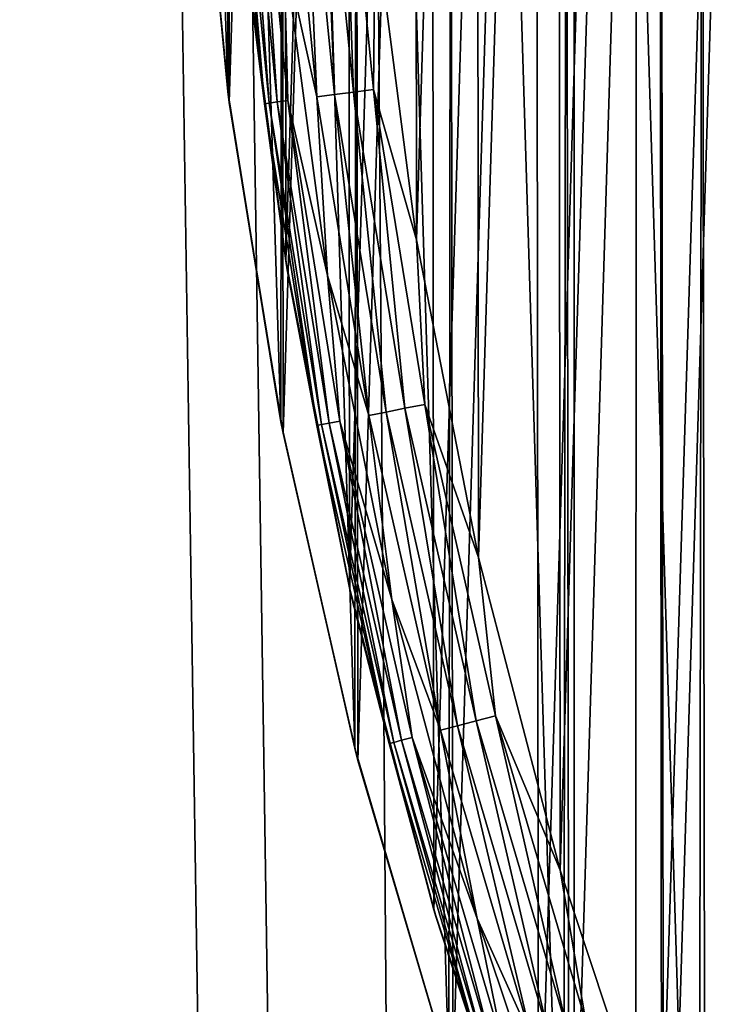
# Model space of a CAD drawing. Header units: millimetres. Extents: x -400 to 400, y -400 to 400.
# Tile 15 of 95: x -82 to -71, y -24 to -9. Entities that reach past the tile are written whole.
import ezdxf

# ---------------------------------------------------------------- set-up
doc = ezdxf.new("R2010")
doc.units = ezdxf.units.MM
doc.header["$LTSCALE"] = 52.148148
for name, color, linetype in [('1', 7, 'CONTINUOUS'), ('17', 7, 'CONTINUOUS'), ('2', 7, 'CONTINUOUS'), ('21', 7, 'CONTINUOUS'), ('22', 7, 'CONTINUOUS'), ('38', 7, 'CONTINUOUS'), ('39', 7, 'CONTINUOUS'), ('40', 7, 'CONTINUOUS'), ('43', 7, 'CONTINUOUS'), ('45', 7, 'CONTINUOUS')]:
    doc.layers.add(name, color=color, linetype=linetype)

msp = doc.modelspace()

# ---------------------------------------------------------------- linework, layer by layer
at = {"layer": '1', "color": 253, "linetype": 'Continuous', "true_color": 0x9ca8ab}
for points in [[(-73.072, 393.269, -2.674), (-61.08, -395.309, -1.866), (-67.019, 394.347, -2.249), (-73.072, 393.269, -2.674)], [(-79.119, 392.095, -3.136), (-73.182, -393.248, -2.68), (-73.072, 393.269, -2.674), (-79.119, 392.095, -3.136)], [(-73.182, -393.248, -2.68), (-61.08, -395.309, -1.866), (-73.072, 393.269, -2.674), (-73.182, -393.248, -2.68)], [(-85.157, 390.827, -3.634), (-73.182, -393.248, -2.68), (-79.119, 392.095, -3.136), (-85.157, 390.827, -3.634)], [(-85.235, -390.813, -3.638), (-73.182, -393.248, -2.68), (-85.157, 390.827, -3.634), (-85.235, -390.813, -3.638)]]:
    msp.add_3dface(points, dxfattribs=at)
at = {"layer": '17', "color": 253, "linetype": 'Continuous', "true_color": 0x9ca8ab}
for points in [[(-78.366, -9.983, 472.043), (-78.842, -4.977, 472.043), (-78.832, -5.138, 470.543), (-78.366, -9.983, 472.043)], [(-78.344, -10.148, 470.543), (-78.366, -9.983, 472.043), (-78.832, -5.138, 470.543), (-78.344, -10.148, 470.543)], [(-77.565, -14.973, 472.043), (-78.366, -9.983, 472.043), (-78.344, -10.148, 470.543), (-77.565, -14.973, 472.043)], [(-77.531, -15.146, 470.543), (-77.565, -14.973, 472.043), (-78.344, -10.148, 470.543), (-77.531, -15.146, 470.543)], [(-76.448, -19.91, 472.043), (-77.565, -14.973, 472.043), (-77.531, -15.146, 470.543), (-76.448, -19.91, 472.043)], [(-76.4, -20.094, 470.543), (-76.448, -19.91, 472.043), (-77.531, -15.146, 470.543), (-76.4, -20.094, 470.543)], [(-75.026, -24.739, 472.043), (-76.448, -19.91, 472.043), (-76.4, -20.094, 470.543), (-75.026, -24.739, 472.043)], [(-74.962, -24.933, 470.543), (-75.026, -24.739, 472.043), (-76.4, -20.094, 470.543), (-74.962, -24.933, 470.543)]]:
    msp.add_3dface(points, dxfattribs=at)
at = {"layer": '2', "color": 253, "linetype": 'Continuous', "true_color": 0x9ca8ab}
for points in [[(-72.084, 393.428, -4.106), (-60.18, 395.429, -3.316), (-60.373, -395.406, -3.326), (-72.084, 393.428, -4.106)], [(-83.909, 391.079, -5.033), (-72.084, 393.428, -4.106), (-72.296, -393.393, -4.12), (-83.909, 391.079, -5.033)], [(-72.296, -393.393, -4.12), (-72.084, 393.428, -4.106), (-60.373, -395.406, -3.326), (-72.296, -393.393, -4.12)], [(-84.167, -391.021, -5.053), (-83.909, 391.079, -5.033), (-72.296, -393.393, -4.12), (-84.167, -391.021, -5.053)]]:
    msp.add_3dface(points, dxfattribs=at)
at = {"layer": '21', "color": 253, "linetype": 'Continuous', "true_color": 0x9ca8ab}
for points in [[(-68.799, 38.828, 472.043), (-71.142, 34.341, 472.043), (-68.924, -38.606, 472.043), (-68.799, 38.828, 472.043)], [(-71.142, 34.341, 472.043), (-73.205, 29.689, 472.043), (-71.247, -34.125, 472.043), (-71.142, 34.341, 472.043)], [(-71.142, 34.341, 472.043), (-71.247, -34.125, 472.043), (-68.924, -38.606, 472.043), (-71.142, 34.341, 472.043)], [(-73.205, 29.689, 472.043), (-74.962, 24.933, 472.043), (-73.289, -29.483, 472.043), (-73.205, 29.689, 472.043)], [(-73.205, 29.689, 472.043), (-73.289, -29.483, 472.043), (-71.247, -34.125, 472.043), (-73.205, 29.689, 472.043)], [(-74.962, 24.933, 472.043), (-76.4, 20.094, 472.043), (-75.026, -24.739, 472.043), (-74.962, 24.933, 472.043)], [(-74.962, 24.933, 472.043), (-75.026, -24.739, 472.043), (-73.289, -29.483, 472.043), (-74.962, 24.933, 472.043)], [(-76.4, 20.094, 472.043), (-77.531, 15.146, 472.043), (-76.448, -19.91, 472.043), (-76.4, 20.094, 472.043)], [(-76.4, 20.094, 472.043), (-76.448, -19.91, 472.043), (-75.026, -24.739, 472.043), (-76.4, 20.094, 472.043)], [(-77.531, 15.146, 472.043), (-78.344, 10.148, 472.043), (-77.565, -14.973, 472.043), (-77.531, 15.146, 472.043)], [(-77.531, 15.146, 472.043), (-77.565, -14.973, 472.043), (-76.448, -19.91, 472.043), (-77.531, 15.146, 472.043)], [(-78.344, 10.148, 472.043), (-78.832, 5.138, 472.043), (-78.366, -9.983, 472.043), (-78.344, 10.148, 472.043)], [(-78.344, 10.148, 472.043), (-78.366, -9.983, 472.043), (-77.565, -14.973, 472.043), (-78.344, 10.148, 472.043)], [(-78.832, 5.138, 472.043), (-78.842, -4.977, 472.043), (-78.366, -9.983, 472.043), (-78.832, 5.138, 472.043)]]:
    msp.add_3dface(points, dxfattribs=at)
at = {"layer": '22', "color": 253, "linetype": 'Continuous', "true_color": 0x9ca8ab}
for points in [[(-71.142, -34.341, 470.543), (-71.247, 34.125, 470.543), (-68.924, 38.606, 470.543), (-71.142, -34.341, 470.543)], [(-68.799, -38.828, 470.543), (-71.142, -34.341, 470.543), (-68.924, 38.606, 470.543), (-68.799, -38.828, 470.543)], [(-73.205, -29.689, 470.543), (-73.289, 29.483, 470.543), (-71.247, 34.125, 470.543), (-73.205, -29.689, 470.543)], [(-71.142, -34.341, 470.543), (-73.205, -29.689, 470.543), (-71.247, 34.125, 470.543), (-71.142, -34.341, 470.543)], [(-74.962, -24.933, 470.543), (-75.026, 24.739, 470.543), (-73.289, 29.483, 470.543), (-74.962, -24.933, 470.543)], [(-73.205, -29.689, 470.543), (-74.962, -24.933, 470.543), (-73.289, 29.483, 470.543), (-73.205, -29.689, 470.543)], [(-76.4, -20.094, 470.543), (-76.448, 19.91, 470.543), (-75.026, 24.739, 470.543), (-76.4, -20.094, 470.543)], [(-74.962, -24.933, 470.543), (-76.4, -20.094, 470.543), (-75.026, 24.739, 470.543), (-74.962, -24.933, 470.543)], [(-77.531, -15.146, 470.543), (-77.565, 14.973, 470.543), (-76.448, 19.91, 470.543), (-77.531, -15.146, 470.543)], [(-76.4, -20.094, 470.543), (-77.531, -15.146, 470.543), (-76.448, 19.91, 470.543), (-76.4, -20.094, 470.543)], [(-78.344, -10.148, 470.543), (-78.366, 9.983, 470.543), (-77.565, 14.973, 470.543), (-78.344, -10.148, 470.543)], [(-77.531, -15.146, 470.543), (-78.344, -10.148, 470.543), (-77.565, 14.973, 470.543), (-77.531, -15.146, 470.543)], [(-78.344, -10.148, 470.543), (-78.832, -5.138, 470.543), (-78.366, 9.983, 470.543), (-78.344, -10.148, 470.543)]]:
    msp.add_3dface(points, dxfattribs=at)
at = {"layer": '38', "linetype": 'Continuous'}
for points in [[(-71.855, 26.246, 496.043), (-71.811, -26.366, 496.043), (-70.019, 30.804, 496.043), (-71.855, 26.246, 496.043)], [(-71.811, -26.366, 496.043), (-69.976, -30.904, 496.043), (-70.019, 30.804, 496.043), (-71.811, -26.366, 496.043)], [(-73.383, 21.614, 496.043), (-73.342, -21.752, 496.043), (-71.855, 26.246, 496.043), (-73.383, 21.614, 496.043)], [(-73.342, -21.752, 496.043), (-71.811, -26.366, 496.043), (-71.855, 26.246, 496.043), (-73.342, -21.752, 496.043)], [(-74.613, 16.873, 496.043), (-74.578, -17.026, 496.043), (-73.383, 21.614, 496.043), (-74.613, 16.873, 496.043)], [(-74.578, -17.026, 496.043), (-73.342, -21.752, 496.043), (-73.383, 21.614, 496.043), (-74.578, -17.026, 496.043)], [(-75.541, 12.057, 496.043), (-75.515, -12.225, 496.043), (-74.613, 16.873, 496.043), (-75.541, 12.057, 496.043)], [(-75.515, -12.225, 496.043), (-74.578, -17.026, 496.043), (-74.613, 16.873, 496.043), (-75.515, -12.225, 496.043)], [(-76.141, -7.402, 496.043), (-75.515, -12.225, 496.043), (-75.541, 12.057, 496.043), (-76.141, -7.402, 496.043)]]:
    msp.add_3dface(points, dxfattribs=at)
at = {"layer": '39', "linetype": 'Continuous'}
for points in [[(-78.299, -5.259, 494.356), (-77.814, -10.166, 494.356), (-78.226, -5.255, 494.661), (-78.299, -5.259, 494.356)], [(-77.814, -10.166, 494.356), (-78.299, -5.259, 494.356), (-78.122, -7.693, 494.043), (-77.814, -10.166, 494.356)], [(-78.226, -5.255, 494.661), (-77.741, -10.156, 494.661), (-78.106, -5.247, 494.951), (-78.226, -5.255, 494.661)], [(-78.226, -5.255, 494.661), (-77.814, -10.166, 494.356), (-77.741, -10.156, 494.661), (-78.226, -5.255, 494.661)], [(-78.106, -5.247, 494.951), (-77.622, -10.14, 494.951), (-77.942, -5.236, 495.219), (-78.106, -5.247, 494.951)], [(-78.106, -5.247, 494.951), (-77.741, -10.156, 494.661), (-77.622, -10.14, 494.951), (-78.106, -5.247, 494.951)], [(-77.942, -5.236, 495.219), (-77.622, -10.14, 494.951), (-77.459, -10.119, 495.219), (-77.942, -5.236, 495.219)], [(-77.942, -5.236, 495.219), (-77.459, -10.119, 495.219), (-77.522, -7.81, 495.457), (-77.942, -5.236, 495.219)], [(-77.47, -12.676, 494.043), (-77.814, -10.166, 494.356), (-78.122, -7.693, 494.043), (-77.47, -12.676, 494.043)], [(-77.522, -7.81, 495.457), (-77.459, -10.119, 495.219), (-76.862, -12.761, 495.457), (-77.522, -7.81, 495.457)], [(-77.622, -10.14, 494.951), (-76.832, -14.994, 494.951), (-77.459, -10.119, 495.219), (-77.622, -10.14, 494.951)], [(-77.459, -10.119, 495.219), (-76.832, -14.994, 494.951), (-76.671, -14.963, 495.219), (-77.459, -10.119, 495.219)], [(-77.459, -10.119, 495.219), (-76.671, -14.963, 495.219), (-76.862, -12.761, 495.457), (-77.459, -10.119, 495.219)], [(-77.814, -10.166, 494.356), (-77.022, -15.031, 494.356), (-77.741, -10.156, 494.661), (-77.814, -10.166, 494.356)], [(-77.022, -15.031, 494.356), (-77.814, -10.166, 494.356), (-77.47, -12.676, 494.043), (-77.022, -15.031, 494.356)], [(-77.741, -10.156, 494.661), (-76.95, -15.017, 494.661), (-77.622, -10.14, 494.951), (-77.741, -10.156, 494.661)], [(-77.741, -10.156, 494.661), (-77.022, -15.031, 494.356), (-76.95, -15.017, 494.661), (-77.741, -10.156, 494.661)], [(-77.622, -10.14, 494.951), (-76.95, -15.017, 494.661), (-76.832, -14.994, 494.951), (-77.622, -10.14, 494.951)], [(-76.5, -17.607, 494.043), (-77.022, -15.031, 494.356), (-77.47, -12.676, 494.043), (-76.5, -17.607, 494.043)], [(-76.862, -12.761, 495.457), (-76.671, -14.963, 495.219), (-75.887, -17.659, 495.457), (-76.862, -12.761, 495.457)], [(-77.022, -15.031, 494.356), (-75.927, -19.838, 494.356), (-76.95, -15.017, 494.661), (-77.022, -15.031, 494.356)], [(-75.927, -19.838, 494.356), (-77.022, -15.031, 494.356), (-76.5, -17.607, 494.043), (-75.927, -19.838, 494.356)], [(-76.95, -15.017, 494.661), (-75.856, -19.82, 494.661), (-76.832, -14.994, 494.951), (-76.95, -15.017, 494.661)], [(-76.95, -15.017, 494.661), (-75.927, -19.838, 494.356), (-75.856, -19.82, 494.661), (-76.95, -15.017, 494.661)], [(-76.832, -14.994, 494.951), (-75.739, -19.789, 494.951), (-76.671, -14.963, 495.219), (-76.832, -14.994, 494.951)], [(-76.832, -14.994, 494.951), (-75.856, -19.82, 494.661), (-75.739, -19.789, 494.951), (-76.832, -14.994, 494.951)], [(-76.671, -14.963, 495.219), (-75.739, -19.789, 494.951), (-75.58, -19.748, 495.219), (-76.671, -14.963, 495.219)], [(-76.671, -14.963, 495.219), (-75.58, -19.748, 495.219), (-75.887, -17.659, 495.457), (-76.671, -14.963, 495.219)], [(-75.217, -22.466, 494.043), (-75.927, -19.838, 494.356), (-76.5, -17.607, 494.043), (-75.217, -22.466, 494.043)], [(-75.887, -17.659, 495.457), (-75.58, -19.748, 495.219), (-74.599, -22.485, 495.457), (-75.887, -17.659, 495.457)], [(-75.856, -19.82, 494.661), (-74.461, -24.543, 494.661), (-75.739, -19.789, 494.951), (-75.856, -19.82, 494.661)], [(-75.739, -19.789, 494.951), (-74.347, -24.506, 494.951), (-75.58, -19.748, 495.219), (-75.739, -19.789, 494.951)], [(-75.739, -19.789, 494.951), (-74.461, -24.543, 494.661), (-74.347, -24.506, 494.951), (-75.739, -19.789, 494.951)], [(-75.58, -19.748, 495.219), (-74.347, -24.506, 494.951), (-74.191, -24.454, 495.219), (-75.58, -19.748, 495.219)], [(-75.58, -19.748, 495.219), (-74.191, -24.454, 495.219), (-74.599, -22.485, 495.457), (-75.58, -19.748, 495.219)], [(-75.927, -19.838, 494.356), (-74.531, -24.566, 494.356), (-75.856, -19.82, 494.661), (-75.927, -19.838, 494.356)], [(-74.531, -24.566, 494.356), (-75.927, -19.838, 494.356), (-75.217, -22.466, 494.043), (-74.531, -24.566, 494.356)], [(-75.856, -19.82, 494.661), (-74.531, -24.566, 494.356), (-74.461, -24.543, 494.661), (-75.856, -19.82, 494.661)], [(-73.625, -27.232, 494.043), (-74.531, -24.566, 494.356), (-75.217, -22.466, 494.043), (-73.625, -27.232, 494.043)], [(-74.599, -22.485, 495.457), (-74.191, -24.454, 495.219), (-73.005, -27.219, 495.457), (-74.599, -22.485, 495.457)]]:
    msp.add_3dface(points, dxfattribs=at)
at = {"layer": '40', "linetype": 'Continuous'}
for points in [[(-77.501, -5.206, 495.661), (-77.522, -7.81, 495.457), (-77.021, -10.062, 495.661), (-77.501, -5.206, 495.661)], [(-77.501, -5.206, 495.661), (-77.021, -10.062, 495.661), (-77.234, -5.188, 495.825), (-77.501, -5.206, 495.661)], [(-77.234, -5.188, 495.825), (-76.755, -10.027, 495.825), (-76.944, -5.168, 495.945), (-77.234, -5.188, 495.825)], [(-77.234, -5.188, 495.825), (-77.021, -10.062, 495.661), (-76.755, -10.027, 495.825), (-77.234, -5.188, 495.825)], [(-76.639, -5.148, 496.018), (-76.944, -5.168, 495.945), (-76.468, -9.99, 495.945), (-76.639, -5.148, 496.018)], [(-76.944, -5.168, 495.945), (-76.755, -10.027, 495.825), (-76.468, -9.99, 495.945), (-76.944, -5.168, 495.945)], [(-76.165, -9.95, 496.018), (-76.141, -7.402, 496.043), (-76.639, -5.148, 496.018), (-76.165, -9.95, 496.018)], [(-76.165, -9.95, 496.018), (-76.639, -5.148, 496.018), (-76.468, -9.99, 495.945), (-76.165, -9.95, 496.018)], [(-75.515, -12.225, 496.043), (-76.141, -7.402, 496.043), (-76.165, -9.95, 496.018), (-75.515, -12.225, 496.043)], [(-77.522, -7.81, 495.457), (-76.862, -12.761, 495.457), (-77.021, -10.062, 495.661), (-77.522, -7.81, 495.457)], [(-76.165, -9.95, 496.018), (-76.468, -9.99, 495.945), (-75.69, -14.771, 495.945), (-76.165, -9.95, 496.018)], [(-75.39, -14.713, 496.018), (-75.515, -12.225, 496.043), (-76.165, -9.95, 496.018), (-75.39, -14.713, 496.018)], [(-75.39, -14.713, 496.018), (-76.165, -9.95, 496.018), (-75.69, -14.771, 495.945), (-75.39, -14.713, 496.018)], [(-77.021, -10.062, 495.661), (-76.237, -14.878, 495.661), (-76.755, -10.027, 495.825), (-77.021, -10.062, 495.661)], [(-77.021, -10.062, 495.661), (-76.862, -12.761, 495.457), (-76.237, -14.878, 495.661), (-77.021, -10.062, 495.661)], [(-76.755, -10.027, 495.825), (-75.974, -14.827, 495.825), (-76.468, -9.99, 495.945), (-76.755, -10.027, 495.825)], [(-76.755, -10.027, 495.825), (-76.237, -14.878, 495.661), (-75.974, -14.827, 495.825), (-76.755, -10.027, 495.825)], [(-76.468, -9.99, 495.945), (-75.974, -14.827, 495.825), (-75.69, -14.771, 495.945), (-76.468, -9.99, 495.945)], [(-74.578, -17.026, 496.043), (-75.515, -12.225, 496.043), (-75.39, -14.713, 496.018), (-74.578, -17.026, 496.043)], [(-76.862, -12.761, 495.457), (-75.887, -17.659, 495.457), (-76.237, -14.878, 495.661), (-76.862, -12.761, 495.457)], [(-75.39, -14.713, 496.018), (-75.69, -14.771, 495.945), (-74.613, -19.495, 495.945), (-75.39, -14.713, 496.018)], [(-74.317, -19.418, 496.018), (-74.578, -17.026, 496.043), (-75.39, -14.713, 496.018), (-74.317, -19.418, 496.018)], [(-74.317, -19.418, 496.018), (-75.39, -14.713, 496.018), (-74.613, -19.495, 495.945), (-74.317, -19.418, 496.018)], [(-76.237, -14.878, 495.661), (-75.153, -19.636, 495.661), (-75.974, -14.827, 495.825), (-76.237, -14.878, 495.661)], [(-76.237, -14.878, 495.661), (-75.887, -17.659, 495.457), (-75.153, -19.636, 495.661), (-76.237, -14.878, 495.661)], [(-75.974, -14.827, 495.825), (-74.894, -19.568, 495.825), (-75.69, -14.771, 495.945), (-75.974, -14.827, 495.825)], [(-75.974, -14.827, 495.825), (-75.153, -19.636, 495.661), (-74.894, -19.568, 495.825), (-75.974, -14.827, 495.825)], [(-75.69, -14.771, 495.945), (-74.894, -19.568, 495.825), (-74.613, -19.495, 495.945), (-75.69, -14.771, 495.945)], [(-73.342, -21.752, 496.043), (-74.578, -17.026, 496.043), (-74.317, -19.418, 496.018), (-73.342, -21.752, 496.043)], [(-75.887, -17.659, 495.457), (-74.599, -22.485, 495.457), (-75.153, -19.636, 495.661), (-75.887, -17.659, 495.457)], [(-74.894, -19.568, 495.825), (-73.517, -24.232, 495.825), (-74.613, -19.495, 495.945), (-74.894, -19.568, 495.825)], [(-74.317, -19.418, 496.018), (-74.613, -19.495, 495.945), (-73.241, -24.141, 495.945), (-74.317, -19.418, 496.018)], [(-74.613, -19.495, 495.945), (-73.517, -24.232, 495.825), (-73.241, -24.141, 495.945), (-74.613, -19.495, 495.945)], [(-72.951, -24.046, 496.018), (-73.342, -21.752, 496.043), (-74.317, -19.418, 496.018), (-72.951, -24.046, 496.018)], [(-72.951, -24.046, 496.018), (-74.317, -19.418, 496.018), (-73.241, -24.141, 495.945), (-72.951, -24.046, 496.018)], [(-75.153, -19.636, 495.661), (-73.771, -24.316, 495.661), (-74.894, -19.568, 495.825), (-75.153, -19.636, 495.661)], [(-75.153, -19.636, 495.661), (-74.599, -22.485, 495.457), (-73.771, -24.316, 495.661), (-75.153, -19.636, 495.661)], [(-74.894, -19.568, 495.825), (-73.771, -24.316, 495.661), (-73.517, -24.232, 495.825), (-74.894, -19.568, 495.825)], [(-71.811, -26.366, 496.043), (-73.342, -21.752, 496.043), (-72.951, -24.046, 496.018), (-71.811, -26.366, 496.043)], [(-74.599, -22.485, 495.457), (-73.005, -27.219, 495.457), (-73.771, -24.316, 495.661), (-74.599, -22.485, 495.457)]]:
    msp.add_3dface(points, dxfattribs=at)
at = {"layer": '43', "linetype": 'Continuous'}
for points in [[(-77.489, -12.54, 472.043), (-78.122, -7.693, 494.043), (-78.133, -7.577, 472.043), (-77.489, -12.54, 472.043)], [(-77.47, -12.676, 494.043), (-78.122, -7.693, 494.043), (-77.489, -12.54, 472.043), (-77.47, -12.676, 494.043)], [(-76.525, -17.485, 472.043), (-77.47, -12.676, 494.043), (-77.489, -12.54, 472.043), (-76.525, -17.485, 472.043)], [(-76.5, -17.607, 494.043), (-77.47, -12.676, 494.043), (-76.525, -17.485, 472.043), (-76.5, -17.607, 494.043)], [(-75.25, -22.353, 472.043), (-76.5, -17.607, 494.043), (-76.525, -17.485, 472.043), (-75.25, -22.353, 472.043)], [(-75.217, -22.466, 494.043), (-76.5, -17.607, 494.043), (-75.25, -22.353, 472.043), (-75.217, -22.466, 494.043)], [(-73.669, -27.107, 472.043), (-75.217, -22.466, 494.043), (-75.25, -22.353, 472.043), (-73.669, -27.107, 472.043)], [(-73.625, -27.232, 494.043), (-75.217, -22.466, 494.043), (-73.669, -27.107, 472.043), (-73.625, -27.232, 494.043)]]:
    msp.add_3dface(points, dxfattribs=at)
at = {"layer": '45', "linetype": 'Continuous'}
for points in [[(-71.772, -31.785, 472.043), (-71.855, 31.601, 472.043), (-69.685, 36.14, 472.043), (-71.772, -31.785, 472.043)], [(-69.582, -36.337, 472.043), (-71.772, -31.785, 472.043), (-69.685, 36.14, 472.043), (-69.582, -36.337, 472.043)], [(-73.669, -27.107, 472.043), (-73.732, 26.937, 472.043), (-71.855, 31.601, 472.043), (-73.669, -27.107, 472.043)], [(-71.772, -31.785, 472.043), (-73.669, -27.107, 472.043), (-71.855, 31.601, 472.043), (-71.772, -31.785, 472.043)], [(-75.25, -22.353, 472.043), (-75.297, 22.194, 472.043), (-73.732, 26.937, 472.043), (-75.25, -22.353, 472.043)], [(-73.669, -27.107, 472.043), (-75.25, -22.353, 472.043), (-73.732, 26.937, 472.043), (-73.669, -27.107, 472.043)], [(-76.525, -17.485, 472.043), (-76.558, 17.338, 472.043), (-75.297, 22.194, 472.043), (-76.525, -17.485, 472.043)], [(-75.25, -22.353, 472.043), (-76.525, -17.485, 472.043), (-75.297, 22.194, 472.043), (-75.25, -22.353, 472.043)], [(-77.489, -12.54, 472.043), (-77.512, 12.404, 472.043), (-76.558, 17.338, 472.043), (-77.489, -12.54, 472.043)], [(-76.525, -17.485, 472.043), (-77.489, -12.54, 472.043), (-76.558, 17.338, 472.043), (-76.525, -17.485, 472.043)], [(-77.489, -12.54, 472.043), (-78.133, -7.577, 472.043), (-77.512, 12.404, 472.043), (-77.489, -12.54, 472.043)]]:
    msp.add_3dface(points, dxfattribs=at)

doc.saveas('drawing.dxf')
